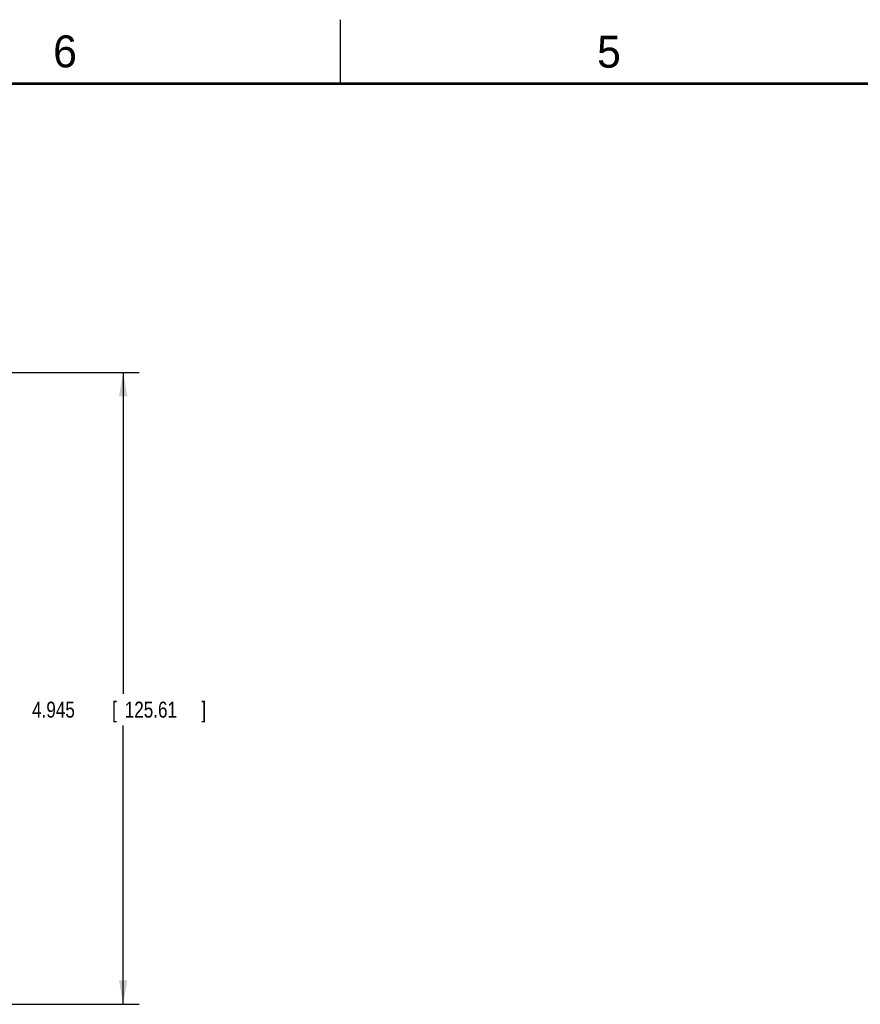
# Model space of a CAD drawing. Header units: inches. Extents: x 0 to 34, y 0 to 22.
# Tile 48 of 69: x 10.2 to 16.8, y 14.3 to 22. Entities that reach past the tile are written whole.
import ezdxf

# ---------------------------------------------------------------- set-up
doc = ezdxf.new("R2010")
doc.units = ezdxf.units.IN
doc.header["$LTSCALE"] = 1.87
doc.header["$MEASUREMENT"] = 0
doc.layers.get('0').update_dxf_attribs({"linetype": 'CONTINUOUS'})
doc.layers.add('DIMENSIONS', color=7, linetype='CONTINUOUS')
doc.styles.get("Standard").update_dxf_attribs({"font": 'txt', "width": 0.8})
doc.dimstyles.new('DIMSTYLE_1', dxfattribs={"dimtxt": 0.125, "dimasz": 0.1875, "dimexe": 0.18, "dimexo": 0.0625, "dimgap": 0.09, "dimtad": 0, "dimtih": 1, "dimtoh": 1, "dimdec": 3, "dimzin": 4, "dimdsep": 46, "dimtxsty": 'STANDARD', "dimblk": '_FILLED', "dimblk1": '_FILLED', "dimblk2": '_FILLED', "dimcen": 0.09, "dimadec": 0, "dimazin": 0, "dimtp": 0.01, "dimtm": 0.01, "dimtfac": 1, "dimtdec": 3, "dimtofl": 0, "dimtmove": 0, "dimatfit": 3, "dimldrblk": '_FILLED', "dimfxl": 1, "dimtolj": 1, "dimtzin": 4, "dimarcsym": 0})

# ---------------------------------------------------------------- blocks, each defined once
blk = doc.blocks.new('_FILLED')
at = {"color": 0, "linetype": 'BYBLOCK'}
blk.add_solid([(0, 0), (-1, 0.174), (-1, -0.174)], dxfattribs=at)
blk = doc.blocks.new('*D4')
at = {"layer": 'DIMENSIONS', "color": 2, "linetype": 'CONTINUOUS'}
for p, q in [((7.9704, 19.2405), (11.1739, 19.2405)), ((11.0489, 19.2405), (11.0489, 16.726)), ((11.0489, 14.2952), (11.0489, 16.476)), ((6.6459, 14.2952), (11.1739, 14.2952))]:
    blk.add_line(p, q, dxfattribs=at)
at = {"layer": 'DIMENSIONS', "color": 2, "linetype": 'CONTINUOUS', "xscale": 0.1875, "yscale": 0.1875, "zscale": 0.1875}
for p, rotation in [((11.0489, 19.2405), 90), ((11.0489, 14.2952), 270)]:
    blk.add_blockref('_FILLED', p, dxfattribs=dict(at, rotation=rotation))
at = {"layer": 'DIMENSIONS', "color": 2, "linetype": 'CONTINUOUS', "width": 0.8}
for s, p in [('4.945', (10.3364, 16.5385)), ('[', (10.9614, 16.5385)), ('125.61', (11.0614, 16.5385)), (']', (11.6614, 16.5385))]:
    blk.add_text(s, height=0.125, dxfattribs=at).set_placement(p)

msp = doc.modelspace()

# ---------------------------------------------------------------- linework, layer by layer
at = {"color": 2, "linetype": 'CONTINUOUS'}
msp.add_line((12.75, 21.5), (12.75, 22), dxfattribs=at)
at = {"color": 7, "linetype": 'CONTINUOUS', "const_width": 0.02}
msp.add_lwpolyline([(33.5, 21.5), (0.5, 21.5)], dxfattribs=at)

# ---------------------------------------------------------------- texts
at = {"color": 2, "linetype": 'CONTINUOUS'}
for s, p in [('6', (10.5012, 21.6272)), ('5', (14.7577, 21.6247))]:
    msp.add_text(s, height=0.25, dxfattribs=at).set_placement(p)

# ---------------------------------------------------------------- dimensions: what is measured, and where the dimension line sits
at = {"layer": 'DIMENSIONS', "color": 2, "linetype": 'CONTINUOUS'}
dim = msp.add_linear_dim(base=(11.0489, 14.2952), p1=(7.9704, 19.2405), p2=(6.6459, 14.2952), angle=270, dimstyle='DIMSTYLE_1', dxfattribs=at)
dim.commit()
dim.dimension.update_dxf_attribs({"geometry": '*D4', "text_midpoint": (11.0489, 16.601), "dimtype": 160})

doc.saveas('drawing.dxf')
